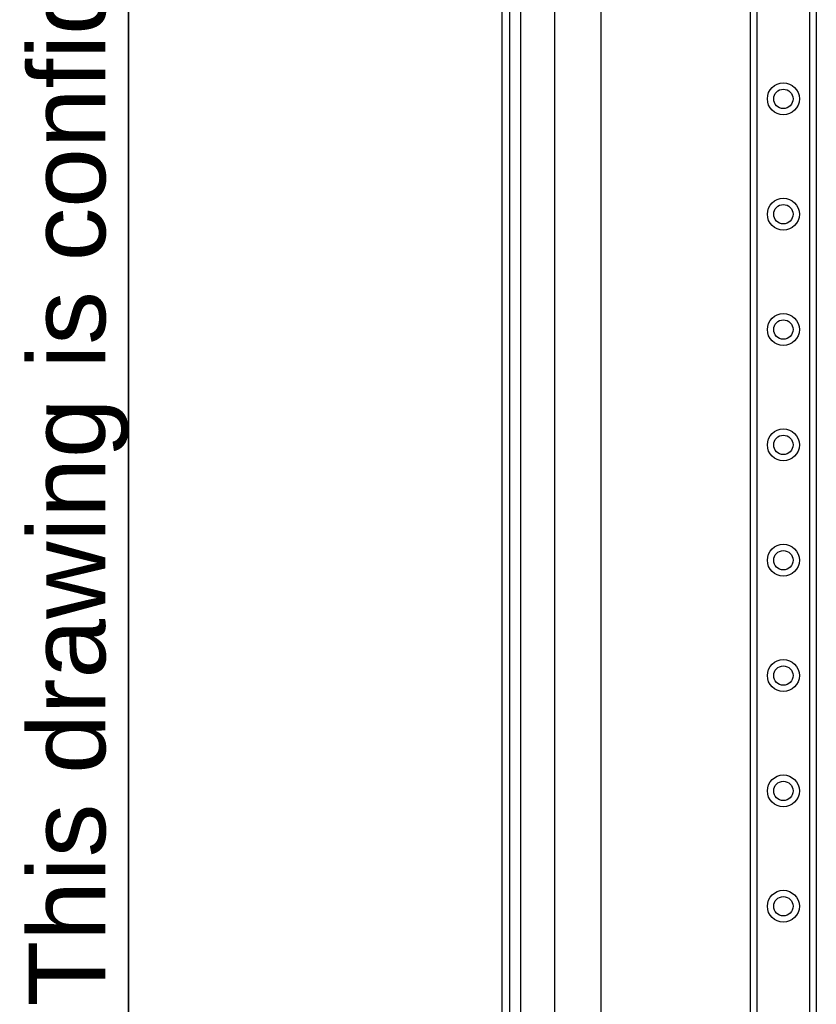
# Model space of a CAD drawing. Header units: inches. Extents: x 0 to 152, y -25 to 98.
# Tile 16 of 88: x 2.46 to 10.95, y 49.31 to 59.81. Entities that reach past the tile are written whole.
import ezdxf

# ---------------------------------------------------------------- set-up
doc = ezdxf.new("R2010")
doc.units = ezdxf.units.IN
doc.header["$LTSCALE"] = 9.095314
doc.header["$MEASUREMENT"] = 0
doc.layers.get('0').update_dxf_attribs({"lineweight": 25})
for name, color, linetype, lineweight in [('Sketch Geometry(ANSI)', 7, 'Continuous', 25), ('Symbols(ANSI)', 7, 'Continuous', 25), ('Visible Edges(ANSI)', 7, 'Continuous', 25), ('Visible Tangent Edges(ANSI)', 7, 'Continuous', 25)]:
    doc.layers.add(name, color=color, linetype=linetype, lineweight=lineweight)
doc.styles.add('Current-ANSI', font='arial.ttf')

# ---------------------------------------------------------------- blocks, each defined once
blk = doc.blocks.new('Borders 10_EXM - B (Inch)')
at = {"layer": 'Sketch Geometry(ANSI)', "linetype": 'Continuous', "lineweight": 35}
blk.add_line((0.3979, 10.5665), (0.3979, 0.2545), dxfattribs=at)
at = {"layer": 'Symbols(ANSI)', "color": 7, "insert": (0.3979, 5.4193), "char_height": 0.09, "attachment_point": 7, "rotation": 90, "style": 'Current-ANSI'}
blk.add_mtext('This drawing is confidential and must not be reproduced or used without the consent of EXM', dxfattribs=at)
at = {"layer": 'Symbols(ANSI)', "color": 7, "style": 'Current-ANSI'}
blk.add_attdef('FILENAME_AND_PATH_001', (6.0203, 10.7181), '', height=0.09, dxfattribs=at)

msp = doc.modelspace()

# ---------------------------------------------------------------- linework, layer by layer
at = {"layer": 'Visible Edges(ANSI)'}
for p, q in [((7.5979, 70.6212), (7.5979, 33.7817)), ((7.6829, 33.7817), (7.6829, 70.6212)), ((10.247, 35.1389), (10.247, 69.264)), ((10.9493, 69.264), (10.9493, 35.1389)), ((8.1627, 39.371), (8.1627, 65.0319)), ((8.6547, 65.0319), (8.6547, 39.371))]:
    msp.add_line(p, q, dxfattribs=at)
for centre in [(10.5982, 58.966), (10.5982, 57.7361), (10.5982, 56.5062), (10.5982, 55.2763), (10.5982, 54.0463), (10.5982, 52.8164), (10.5982, 51.5865), (10.5982, 50.3566)]:
    msp.add_circle(centre, 0.1031, dxfattribs=at)
at = {"layer": 'Visible Tangent Edges(ANSI)'}
for p, q in [((10.3143, 69.264), (10.3143, 35.1389)), ((10.882, 35.1389), (10.882, 69.264)), ((7.7991, 39.0677), (7.7991, 65.3352))]:
    msp.add_line(p, q, dxfattribs=at)
for centre in [(10.5982, 58.966), (10.5982, 57.7361), (10.5982, 56.5062), (10.5982, 55.2763), (10.5982, 54.0463), (10.5982, 52.8164), (10.5982, 51.5865), (10.5982, 50.3566)]:
    msp.add_circle(centre, 0.1704, dxfattribs=at)

# ---------------------------------------------------------------- block references
at = {"xscale": 9.095313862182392, "yscale": 9.095313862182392, "zscale": 9.095313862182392}
msp.add_blockref('Borders 10_EXM - B (Inch)', (0, 0), dxfattribs=at)

doc.saveas('drawing.dxf')
